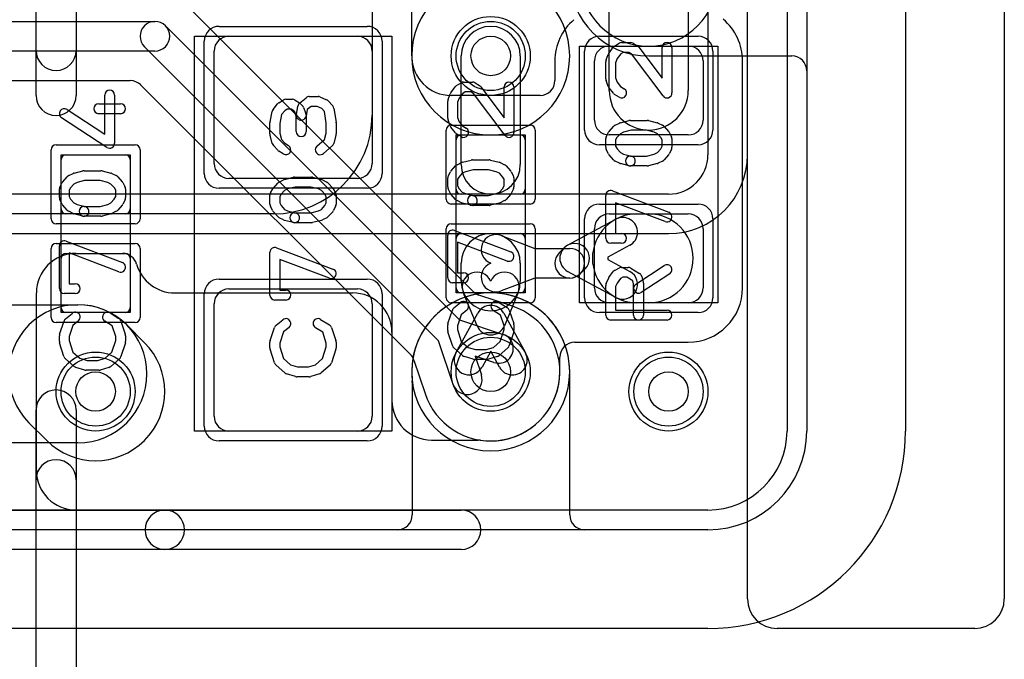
# Model space of a CAD drawing. Extents: x -1.1 to 39.1, y -7.5 to 26.
# Tile 28 of 44: x 33.5 to 38.5, y -0.2 to 3.1. Entities that reach past the tile are written whole.
import ezdxf

# ---------------------------------------------------------------- set-up
doc = ezdxf.new("R2010")
doc.units = 0
for name, color, linetype in [('Hole', 1, 'CONTINUOUS'), ('L1', 3, 'CONTINUOUS'), ('L2', 3, 'CONTINUOUS'), ('L3', 3, 'CONTINUOUS'), ('L4', 3, 'CONTINUOUS'), ('MetalMask-A', 176, 'CONTINUOUS'), ('Outline', 7, 'CONTINUOUS'), ('PartsArea-A', 111, 'CONTINUOUS'), ('PartsSilk-A', 221, 'CONTINUOUS'), ('Resist-A', 2, 'CONTINUOUS'), ('Resist-B', 2, 'CONTINUOUS'), ('Silk-A', 140, 'CONTINUOUS')]:
    doc.layers.add(name, color=color, linetype=linetype)

msp = doc.modelspace()

# ---------------------------------------------------------------- linework, layer by layer
at = {"layer": 'Hole'}
for centre in [(35.9, 2.9), (35.9, 1.3), (33.9, 1.2), (36.8, 1.2)]:
    msp.add_circle(centre, 0.1, dxfattribs=at)
at = {"layer": 'L1'}
for p, q in [((37.4, 14.5), (37.4, 1)), ((35.3, 6.55), (35.3, 2.6)), ((35.5, 2.9), (35.5, 6.475)), ((36.5, 2.725), (36.5, 3.3)), ((36.9, 3.3), (36.9, 2.725)), ((34.575, 3), (35.225, 3)), ((36.5, 2.95), (36.9, 2.95)), ((34.5, 2.355), (34.5, 2.925)), ((35.3, 2.925), (35.3, 2.355)), ((35.75, 2.35), (35.75, 2.9)), ((36.05, 2.9), (36.05, 2.35)), ((36.22496, 2.875), (36.22496, 2.775)), ((36.425, 2.575), (36.425, 2.875)), ((36.975, 2.875), (36.975, 2.575)), ((37.17504, 1.725), (37.17504, 2.87501)), ((36.14996, 2.7), (35.7, 2.7)), ((35.75, 2.5), (36.05, 2.5)), ((36.9, 2.5), (36.5, 2.5)), ((35.725, 2.225), (35.725, 2.475)), ((36.075, 2.475), (36.075, 2.225)), ((33.75, 2.4), (34.05, 2.4)), ((33.725, 2.125), (33.725, 2.375)), ((34.075, 2.375), (34.075, 2.125)), ((35.225, 2.28), (34.575, 2.28)), ((36.05, 2.2), (35.75, 2.2)), ((34.8, 2.1), (32.2, 2.1)), ((34.05, 2.1), (33.75, 2.1)), ((36.5, 2.1), (36.9, 2.1)), ((36.64, 2.1), (36.7, 2.1)), ((36.28929, 1.94095), (36.53286, 2.07285)), ((35.75, 2), (36.05, 2)), ((36.425, 1.725), (36.425, 2.025)), ((36.975, 2.025), (36.975, 1.725)), ((35.725, 1.725), (35.725, 1.975)), ((35.95358, 1.9901), (36.12384, 1.925)), ((36.075, 1.975), (36.075, 1.725)), ((33.75, 1.9), (34.05, 1.9)), ((33.80004, 1.9), (34.03545, 1.9)), ((36.12384, 1.925), (36.3, 1.925)), ((36.24697, 1.90303), (36.27197, 1.92803)), ((36.60428, 1.94095), (36.49275, 1.88055)), ((33.725, 1.625), (33.725, 1.875)), ((34.075, 1.875), (34.075, 1.625)), ((35.75, 1.75866), (35.75, 1.85)), ((36.05, 1.85), (36.05, 1.75866)), ((36.49275, 1.88055), (36.49275, 1.86945)), ((36.49275, 1.86945), (36.60428, 1.80905)), ((36.53286, 1.67715), (36.28929, 1.80905)), ((36.37803, 1.82197), (36.35303, 1.79697)), ((36.12384, 1.775), (35.95358, 1.7099)), ((36.3, 1.775), (36.12384, 1.775)), ((33.60004, 0.8), (33.60004, 1.7)), ((34.3, 1.7), (35.2, 1.7)), ((34.575, 1.72), (35.225, 1.72)), ((36.05, 1.7), (35.75, 1.7)), ((35.83065, 1.53321), (35.76131, 1.70151)), ((36.03869, 1.70151), (35.96935, 1.53321)), ((34.5, 1.075), (34.5, 1.645)), ((35.3, 1.645), (35.3, 1.075)), ((36.9, 1.65), (36.5, 1.65)), ((36.7, 1.65), (36.64, 1.65)), ((32.4, 1.64), (33.81, 1.64)), ((34.05, 1.6), (33.75, 1.6)), ((35.72427, 1.3955), (35.8341, 1.59759)), ((35.9659, 1.59759), (36.07573, 1.3955)), ((34.05749, 1.53749), (34.14749, 1.44749)), ((35.4, 1.5), (35.4, 1.15472)), ((36.32504, 1.44996), (36.9, 1.44996)), ((35.9, 1.40471), (35.85607, 1.32388)), ((35.94393, 1.32388), (35.9, 1.40471)), ((36.25004, 1.3), (36.25004, 1.37496)), ((33.65251, 0.95251), (33.56251, 1.04251)), ((35.225, 1), (34.575, 1)), ((35.6, 0.95472), (35.83657, 0.95472)), ((33.81, 0.94), (32.4, 0.94)), ((37, 0.6), (33.80004, 0.6))]:
    msp.add_line(p, q, dxfattribs=at)
for centre in [(35.9, 2.9), (35.9, 1.3), (33.9, 1.2), (36.8, 1.2)]:
    msp.add_circle(centre, 0.2, dxfattribs=at)
for centre, radius, start, end in [((33.1, 3.5), 0.5, -90, -20.14376), ((35.9, 2.9), 0.15, 0, 180), ((36.5, 2.875), 0.27504, 130.59429, 180), ((36.9, 2.87501), 0.27504, 0, 49.99252), ((34.575, 2.925), 0.075, 90, 180), ((35.225, 2.925), 0.075, 0, 90), ((36.5, 2.875), 0.075, 90, 180), ((36.9, 2.875), 0.075, 0, 90), ((35.7, 2.9), 0.2, 180, -90), ((36.14996, 2.775), 0.075, -90, 0), ((36.7, 2.725), 0.2, 180, 0), ((34.8, 2.6), 0.5, -90, 0), ((36.5, 2.575), 0.075, 180, -90), ((36.9, 2.575), 0.075, -90, 0), ((35.75, 2.475), 0.025, 90, 180), ((36.05, 2.475), 0.025, 0, 90), ((33.75, 2.375), 0.025, 90, 180), ((34.05, 2.375), 0.025, 0, 90), ((34.575, 2.355), 0.075, 180, -90), ((35.225, 2.355), 0.075, -90, 0), ((35.9, 2.35), 0.15, 180, 0), ((35.75, 2.225), 0.025, 180, -90), ((36.05, 2.225), 0.025, -90, 0), ((33.75, 2.125), 0.025, 180, -90), ((34.05, 2.125), 0.025, -90, 0), ((36.64, 1.875), 0.225, 90, -90), ((36.5, 2.025), 0.075, 90, 180), ((36.7, 1.875), 0.225, -90, 90), ((36.9, 2.025), 0.075, 0, 90), ((36.56857, 2.0069), 0.075, -61.56575, 118.43679), ((35.75, 1.975), 0.025, 90, 180), ((35.9, 1.85), 0.15, 0, 180), ((35.92679, 1.92005), 0.075, 69.07109, -110.93604), ((36.05, 1.975), 0.025, 0, 90), ((36.325, 1.875), 0.075, -45, 135), ((33.80004, 1.7), 0.2, 90, 180), ((33.75, 1.875), 0.025, 90, 180), ((34.03545, 1.82503), 0.07497, 15.82152, 90), ((34.05, 1.875), 0.025, 0, 90), ((36.3, 1.85), 0.075, 135, -45), ((36.325, 1.875), 0.075, 118.43425, -118.43425), ((36.3, 1.85), 0.075, -90, 90), ((34.3, 1.9), 0.2, -164.17777, -90), ((35.92679, 1.77995), 0.075, 110.93604, -69.07574), ((35.83066, 1.73008), 0.075, 22.40008, -157.60822), ((35.96934, 1.73008), 0.075, -22.39011, 157.59992), ((36.56857, 1.7431), 0.075, -118.43425, 61.56321), ((35.9, 1.75866), 0.15, 180, 0), ((34.575, 1.645), 0.075, 90, 180), ((35.2, 1.5), 0.2, 0, 90), ((35.225, 1.645), 0.075, 0, 90), ((35.75, 1.725), 0.025, 180, -90), ((36.05, 1.725), 0.025, -90, 0), ((36.5, 1.725), 0.075, 180, -90), ((36.9, 1.725), 0.27504, -90, 0), ((36.9, 1.725), 0.075, -90, 0), ((33.81, 1.29), 0.35, 45, -135), ((33.75, 1.625), 0.025, 180, -90), ((33.81, 1.29), 0.35, -90, 90), ((34.05, 1.625), 0.025, -90, 0), ((35.9, 1.56178), 0.075, 28.51962, 151.48038), ((35.9, 1.56178), 0.075, -157.60989, -22.39011), ((33.9, 1.2), 0.35, -135, 45), ((36.32504, 1.37496), 0.075, 90, 180), ((35.79017, 1.35969), 0.075, 151.48038, -28.52279), ((36.00983, 1.35969), 0.075, -151.48038, 28.52279), ((35.9, 1.3), 0.35004, -80.53714, 0), ((35.6, 1.15472), 0.2, 180, -90), ((34.575, 1.075), 0.075, 180, -90), ((35.225, 1.075), 0.075, -90, 0), ((37, 1), 0.4, -90, 0), ((35.83657, 0.87975), 0.07497, 81.41595, 90), ((35.9, 1.3), 0.35004, -98.58289, -80.63993), ((35.96912, 0.88065), 0.07497, 98.87806, 99.35804), ((33.80004, 0.8), 0.2, 180, -90)]:
    msp.add_arc(centre, radius, start, end, dxfattribs=at)
at = {"layer": 'L2'}
for p, q in [((36.7, 2.89996), (37.42499, 2.89996)), ((37.49996, 2.82499), (37.49996, 1)), ((36.30004, 0.57501), (36.30004, 1.3)), ((35.50305, 1.24589), (35.50305, 0.57501)), ((35.42808, 0.50004), (28.78119, 0.50004)), ((37, 0.50004), (36.37501, 0.50004))]:
    msp.add_line(p, q, dxfattribs=at)
for centre in [(35.9, 2.9), (33.9, 1.2), (36.8, 1.2)]:
    msp.add_circle(centre, 0.2, dxfattribs=at)
for centre, radius, start, end in [((36.7, 3.3), 0.40004, 90, -90), ((37.42499, 2.82499), 0.07497, 0, 90), ((35.9, 1.30001), 0.40004, -0.00143, -173.46052), ((35.42808, 1.24589), 0.07497, 0, 6.55625), ((37, 1), 0.49996, -90, 0), ((35.42808, 0.57501), 0.07497, -90, 0), ((36.37501, 0.57501), 0.07497, 180, -90)]:
    msp.add_arc(centre, radius, start, end, dxfattribs=at)
at = {"layer": 'L3'}
for p, q in [((37.49996, 19.5), (37.49996, 1)), ((36.99996, 3.69996), (36.99996, 2.4)), ((37.2, 2.4), (37.2, 3.69996)), ((36.79996, 2.2), (20.775, 2.2)), ((11.10002, 1.99996), (36.79996, 1.99996)), ((37, 0.50004), (28.78118, 0.50004))]:
    msp.add_line(p, q, dxfattribs=at)
for centre in [(33.9, 1.2), (36.8, 1.2)]:
    msp.add_circle(centre, 0.2, dxfattribs=at)
for centre, radius, start, end in [((35.9, 2.9), 0.40004, 90, -90), ((35.9, 2.9), 0.40004, -90, 90), ((36.79996, 2.4), 0.2, -90, 0), ((36.79996, 2.4), 0.40004, -90, 0), ((35.9, 1.3), 0.40004, 90, -90), ((35.9, 1.3), 0.40004, -90, 90), ((37, 1), 0.49996, -90, 0)]:
    msp.add_arc(centre, radius, start, end, dxfattribs=at)
at = {"layer": 'L4'}
for p, q in [((37.4, 19.5), (37.4, 1)), ((35.81116, 1.7071), (34.35913, 3.15913)), ((30.69766, 3.075), (34.2, 3.075)), ((34.25303, 3.05303), (35.74255, 1.56351)), ((35.63649, 1.45745), (34.14697, 2.94697)), ((34.2, 2.925), (30.69766, 2.925)), ((30.75068, 2.77496), (34.07571, 2.77496)), ((34.1293, 2.75244), (35.49291, 1.38883)), ((36.01, 1.63231), (35.8404, 1.68901)), ((35.74255, 1.56351), (35.96341, 1.48968)), ((35.71032, 1.23659), (35.63649, 1.45745)), ((35.511, 1.35959), (35.56775, 1.18983)), ((35.91585, 1.34742), (35.82081, 1.37919)), ((35.82081, 1.37919), (35.85258, 1.28415)), ((37, 0.6), (28.69349, 0.6))]:
    msp.add_line(p, q, dxfattribs=at)
for centre in [(35.9, 2.9), (35.9, 1.3), (33.9, 1.2), (36.8, 1.2)]:
    msp.add_circle(centre, 0.2, dxfattribs=at)
for centre, radius, start, end in [((36.7, 3.3), 0.35004, 90, -90), ((36.7, 3.3), 0.35004, -90, 90), ((34.2, 3), 0.075, 45, -135), ((34.2, 3), 0.075, -90, 90), ((34.07571, 2.69996), 0.075, 45.0054, 90), ((34.07629, 2.69943), 0.07497, 45, 45.60525), ((35.86417, 1.76011), 0.07497, -135, -108.4857), ((35.9, 1.3), 0.35004, -161.63079, 71.65512), ((36.03377, 1.70341), 0.07497, -108.4857, -108.34795), ((35.93963, 1.41855), 0.075, -108.48568, 71.51587), ((35.4399, 1.33582), 0.07497, 18.4857, 45), ((35.78145, 1.26037), 0.075, -161.51432, 18.48413), ((35.49665, 1.16606), 0.07497, 18.37211, 18.4857), ((37, 1), 0.4, -90, 0)]:
    msp.add_arc(centre, radius, start, end, dxfattribs=at)
at = {"layer": 'MetalMask-A'}
for p, q in [((34.575, 3), (35.225, 3)), ((36.5, 2.95), (36.9, 2.95)), ((34.5, 2.355), (34.5, 2.925)), ((35.3, 2.925), (35.3, 2.355)), ((36.425, 2.575), (36.425, 2.875)), ((36.975, 2.875), (36.975, 2.575)), ((35.75, 2.5), (36.05, 2.5)), ((36.9, 2.5), (36.5, 2.5)), ((35.725, 2.225), (35.725, 2.475)), ((36.075, 2.475), (36.075, 2.225)), ((33.75, 2.4), (34.05, 2.4)), ((33.725, 2.125), (33.725, 2.375)), ((34.075, 2.375), (34.075, 2.125)), ((35.225, 2.28), (34.575, 2.28)), ((36.05, 2.2), (35.75, 2.2)), ((34.05, 2.1), (33.75, 2.1)), ((36.5, 2.1), (36.9, 2.1)), ((35.75, 2), (36.05, 2)), ((36.425, 1.725), (36.425, 2.025)), ((36.975, 2.025), (36.975, 1.725)), ((35.725, 1.725), (35.725, 1.975)), ((36.075, 1.975), (36.075, 1.725)), ((33.75, 1.9), (34.05, 1.9)), ((33.725, 1.625), (33.725, 1.875)), ((34.075, 1.875), (34.075, 1.625)), ((34.575, 1.72), (35.225, 1.72)), ((36.05, 1.7), (35.75, 1.7)), ((34.5, 1.075), (34.5, 1.645)), ((35.3, 1.645), (35.3, 1.075)), ((36.9, 1.65), (36.5, 1.65)), ((34.05, 1.6), (33.75, 1.6)), ((35.225, 1), (34.575, 1))]:
    msp.add_line(p, q, dxfattribs=at)
for centre, radius, start, end in [((34.575, 2.925), 0.075, 90, 180), ((35.225, 2.925), 0.075, 0, 90), ((36.5, 2.875), 0.075, 90, 180), ((36.9, 2.875), 0.075, 0, 90), ((36.5, 2.575), 0.075, 180, -90), ((36.9, 2.575), 0.075, -90, 0), ((35.75, 2.475), 0.025, 90, 180), ((36.05, 2.475), 0.025, 0, 90), ((33.75, 2.375), 0.025, 90, 180), ((34.05, 2.375), 0.025, 0, 90), ((34.575, 2.355), 0.075, 180, -90), ((35.225, 2.355), 0.075, -90, 0), ((35.75, 2.225), 0.025, 180, -90), ((36.05, 2.225), 0.025, -90, 0), ((33.75, 2.125), 0.025, 180, -90), ((34.05, 2.125), 0.025, -90, 0), ((36.5, 2.025), 0.075, 90, 180), ((36.9, 2.025), 0.075, 0, 90), ((35.75, 1.975), 0.025, 90, 180), ((36.05, 1.975), 0.025, 0, 90), ((33.75, 1.875), 0.025, 90, 180), ((34.05, 1.875), 0.025, 0, 90), ((34.575, 1.645), 0.075, 90, 180), ((35.225, 1.645), 0.075, 0, 90), ((35.75, 1.725), 0.025, 180, -90), ((36.05, 1.725), 0.025, -90, 0), ((36.5, 1.725), 0.075, 180, -90), ((36.9, 1.725), 0.075, -90, 0), ((33.75, 1.625), 0.025, 180, -90), ((34.05, 1.625), 0.025, -90, 0), ((34.575, 1.075), 0.075, 180, -90), ((35.225, 1.075), 0.075, -90, 0)]:
    msp.add_arc(centre, radius, start, end, dxfattribs=at)
at = {"layer": 'Outline'}
for p, q in [((38, 19.5), (38, 1)), ((37, 0), (28.4, 0))]:
    msp.add_line(p, q, dxfattribs=at)
msp.add_arc((37, 1), 1, -90, 0, dxfattribs=at)
at = {"layer": 'PartsArea-A'}
for p, q in [((34.4, 1), (34.4, 3)), ((34.4, 3), (35.4, 3)), ((35.4, 3), (35.4, 1)), ((36.35, 1.65), (36.35, 2.95)), ((36.35, 2.95), (37.05, 2.95)), ((37.05, 2.95), (37.05, 1.65)), ((35.725, 1.7), (35.725, 2.5)), ((35.725, 2.5), (36.075, 2.5)), ((36.075, 2.5), (36.075, 1.7)), ((33.725, 1.6), (33.725, 2.4)), ((33.725, 2.4), (34.075, 2.4)), ((34.075, 2.4), (34.075, 1.6)), ((36.075, 1.7), (35.725, 1.7)), ((37.05, 1.65), (36.35, 1.65)), ((34.075, 1.6), (33.725, 1.6)), ((35.4, 1), (34.4, 1))]:
    msp.add_line(p, q, dxfattribs=at)
at = {"layer": 'PartsSilk-A'}
for p, q in [((33.5984, 2.92807), (33.5984, 8.57851)), ((33.8016, 8.57851), (33.8016, 2.92807)), ((36.4983, 2.91331), (36.52052, 2.94387)), ((36.52749, 2.95037), (36.54971, 2.96426)), ((36.56296, 2.96806), (36.60741, 2.96806)), ((36.62066, 2.96426), (36.64288, 2.95037)), ((36.64961, 2.9442), (36.76759, 2.78733)), ((36.76759, 2.78733), (36.76759, 2.94306)), ((36.81759, 2.94306), (36.81759, 2.7125)), ((36.4842, 2.88011), (36.49531, 2.90789)), ((36.55811, 2.91054), (36.54057, 2.88643)), ((36.57013, 2.91806), (36.55811, 2.91054)), ((36.60024, 2.91806), (36.57013, 2.91806)), ((36.61244, 2.91043), (36.60024, 2.91806)), ((36.77261, 2.69747), (36.61244, 2.91043)), ((36.48241, 2.78472), (36.48241, 2.87083)), ((36.54057, 2.88643), (36.53241, 2.86602)), ((36.53241, 2.86602), (36.53241, 2.78912)), ((35.6983, 2.71331), (35.72052, 2.74387)), ((35.72749, 2.75037), (35.74971, 2.76426)), ((35.76296, 2.76806), (35.80741, 2.76806)), ((35.82066, 2.76426), (35.84288, 2.75037)), ((35.84961, 2.7442), (35.96759, 2.58733)), ((35.96759, 2.58733), (35.96759, 2.74306)), ((36.01759, 2.74306), (36.01759, 2.5125)), ((36.49503, 2.74563), (36.48392, 2.77618)), ((36.53241, 2.78912), (36.54061, 2.76658)), ((36.54061, 2.76658), (36.5576, 2.74533)), ((36.5576, 2.74533), (36.57621, 2.7337)), ((33.9461, 2.50388), (33.9461, 2.70213)), ((33.9961, 2.70213), (33.9961, 2.45769)), ((34.98148, 2.69444), (35.02593, 2.69444)), ((35.03554, 2.69252), (35.06887, 2.67864)), ((35.6842, 2.68011), (35.69531, 2.70789)), ((35.75811, 2.71054), (35.74057, 2.68643)), ((35.77013, 2.71806), (35.75811, 2.71054)), ((35.80024, 2.71806), (35.77013, 2.71806)), ((35.81244, 2.71043), (35.80024, 2.71806)), ((35.97261, 2.49747), (35.81244, 2.71043)), ((36.52122, 2.71077), (36.499, 2.73855)), ((36.54971, 2.6913), (36.52749, 2.70519)), ((33.91554, 2.65769), (34.02665, 2.65769)), ((34.799, 2.62951), (34.82122, 2.65729)), ((34.82749, 2.66287), (34.84971, 2.67676)), ((34.86296, 2.68056), (34.8963, 2.68056)), ((34.90955, 2.67676), (34.93177, 2.66287)), ((34.91613, 2.60438), (34.92354, 2.64605)), ((34.93215, 2.66088), (34.96548, 2.68865)), ((34.9362, 2.65935), (34.94731, 2.64824)), ((34.99053, 2.64444), (34.97117, 2.62831)), ((35.02093, 2.64444), (34.99053, 2.64444)), ((35.04437, 2.63468), (35.02093, 2.64444)), ((35.07795, 2.67217), (35.10017, 2.64717)), ((35.68241, 2.58472), (35.68241, 2.67083)), ((35.74057, 2.68643), (35.73241, 2.66602)), ((35.73241, 2.66602), (35.73241, 2.58912)), ((33.75514, 2.62862), (33.9461, 2.50388)), ((34.02665, 2.60769), (33.91554, 2.60769)), ((34.78295, 2.56626), (34.79406, 2.61904)), ((34.84176, 2.60292), (34.83241, 2.55851)), ((34.8576, 2.62273), (34.84176, 2.60292)), ((34.87013, 2.63056), (34.8576, 2.62273)), ((34.88913, 2.63056), (34.87013, 2.63056)), ((34.90285, 2.62198), (34.88913, 2.63056)), ((34.90803, 2.6168), (34.90285, 2.62198)), ((34.91574, 2.5956), (34.90803, 2.6168)), ((34.91574, 2.51667), (34.91574, 2.5956)), ((34.95313, 2.6391), (34.96424, 2.60854)), ((34.97117, 2.62831), (34.96535, 2.59562)), ((34.96574, 2.6), (34.96574, 2.51667)), ((35.05795, 2.61941), (35.04437, 2.63468)), ((35.06759, 2.55912), (35.05795, 2.61941)), ((35.10617, 2.63451), (35.11728, 2.56506)), ((33.95743, 2.43676), (33.7278, 2.58676)), ((34.78241, 2.50556), (34.78241, 2.56111)), ((34.83241, 2.55851), (34.83241, 2.50884)), ((35.06759, 2.50884), (35.06759, 2.55912)), ((35.11759, 2.56111), (35.11759, 2.50556)), ((35.69503, 2.54563), (35.68392, 2.57618)), ((35.73241, 2.58912), (35.74061, 2.56658)), ((35.74061, 2.56658), (35.7576, 2.54533)), ((35.7576, 2.54533), (35.77621, 2.5337)), ((36.49983, 2.518), (36.52205, 2.543)), ((36.52956, 2.54875), (36.55178, 2.55986)), ((36.5569, 2.56175), (36.60135, 2.57286)), ((36.60741, 2.57361), (36.69259, 2.57361)), ((36.69865, 2.57286), (36.7431, 2.56175)), ((36.74822, 2.55986), (36.77044, 2.54875)), ((36.77795, 2.543), (36.80017, 2.518)), ((34.79436, 2.45745), (34.78325, 2.49912)), ((34.83241, 2.50884), (34.84115, 2.47606)), ((35.05929, 2.47769), (35.06759, 2.50884)), ((35.11675, 2.49912), (35.10564, 2.45745)), ((35.72122, 2.51077), (35.699, 2.53855)), ((35.74971, 2.4913), (35.72749, 2.50519)), ((36.4857, 2.49434), (36.49681, 2.51379)), ((36.55623, 2.50618), (36.53894, 2.48673)), ((36.57169, 2.51391), (36.55623, 2.50618)), ((36.61049, 2.52361), (36.57169, 2.51391)), ((36.68951, 2.52361), (36.61049, 2.52361)), ((36.72831, 2.51391), (36.68951, 2.52361)), ((36.74377, 2.50618), (36.72831, 2.51391)), ((36.76106, 2.48673), (36.74377, 2.50618)), ((36.80319, 2.51379), (36.8143, 2.49434)), ((34.82205, 2.42228), (34.79983, 2.44728)), ((34.84115, 2.47606), (34.85704, 2.45818)), ((34.85704, 2.45818), (34.87621, 2.4462)), ((35.02058, 2.44381), (35.05929, 2.47769)), ((35.09794, 2.44508), (35.0535, 2.40619)), ((36.48241, 2.4375), (36.48241, 2.48194)), ((36.53894, 2.48673), (36.53241, 2.4753)), ((36.53241, 2.4753), (36.53241, 2.4434)), ((36.53241, 2.4434), (36.5394, 2.42942)), ((36.7606, 2.42942), (36.76759, 2.4434)), ((36.76759, 2.4753), (36.76106, 2.48673)), ((36.76759, 2.4434), (36.76759, 2.4753)), ((36.81759, 2.48194), (36.81759, 2.4375)), ((34.84971, 2.4038), (34.82749, 2.41769)), ((36.49616, 2.4041), (36.48505, 2.42632)), ((36.52205, 2.37367), (36.49983, 2.39867)), ((36.5394, 2.42942), (36.55623, 2.41049)), ((36.55623, 2.41049), (36.57169, 2.40276)), ((36.57169, 2.40276), (36.61347, 2.39231)), ((36.60741, 2.39306), (36.68951, 2.39306)), ((36.68951, 2.39306), (36.72831, 2.40276)), ((36.72831, 2.40276), (36.74377, 2.41049)), ((36.74377, 2.41049), (36.7606, 2.42942)), ((36.80017, 2.39867), (36.77795, 2.37367)), ((36.81495, 2.42632), (36.80384, 2.4041)), ((35.69983, 2.318), (35.72205, 2.343)), ((35.72956, 2.34875), (35.75178, 2.35986)), ((35.7569, 2.36175), (35.80135, 2.37286)), ((35.80741, 2.37361), (35.89259, 2.37361)), ((35.89865, 2.37286), (35.9431, 2.36175)), ((35.94822, 2.35986), (35.97044, 2.34875)), ((35.97795, 2.343), (36.00017, 2.318)), ((36.55178, 2.35681), (36.52956, 2.36792)), ((36.60135, 2.34381), (36.5569, 2.35492)), ((36.69259, 2.34306), (36.60741, 2.34306)), ((36.7431, 2.35492), (36.69865, 2.34381)), ((36.77044, 2.36792), (36.74822, 2.35681)), ((33.76362, 2.29394), (33.78584, 2.30505)), ((33.79096, 2.30694), (33.83541, 2.31805)), ((33.84147, 2.3188), (33.92665, 2.3188)), ((33.93271, 2.31805), (33.97716, 2.30694)), ((33.98228, 2.30505), (34.0045, 2.29394)), ((35.6857, 2.29434), (35.69681, 2.31379)), ((35.75623, 2.30618), (35.73894, 2.28673)), ((35.77169, 2.31391), (35.75623, 2.30618)), ((35.81049, 2.32361), (35.77169, 2.31391)), ((35.88951, 2.32361), (35.81049, 2.32361)), ((35.92831, 2.31391), (35.88951, 2.32361)), ((35.94377, 2.30618), (35.92831, 2.31391)), ((35.96106, 2.28673), (35.94377, 2.30618)), ((36.00319, 2.31379), (36.0143, 2.29434)), ((33.71976, 2.23953), (33.73087, 2.25898)), ((33.73389, 2.26319), (33.75611, 2.28819)), ((33.79029, 2.25137), (33.773, 2.23192)), ((33.80575, 2.2591), (33.79029, 2.25137)), ((33.84455, 2.2688), (33.80575, 2.2591)), ((33.92357, 2.2688), (33.84455, 2.2688)), ((33.96237, 2.2591), (33.92357, 2.2688)), ((33.97783, 2.25137), (33.96237, 2.2591)), ((33.99512, 2.23192), (33.97783, 2.25137)), ((34.01201, 2.28819), (34.03423, 2.26319)), ((34.03725, 2.25898), (34.04836, 2.23953)), ((34.79983, 2.2305), (34.82205, 2.2555)), ((34.82956, 2.26125), (34.85178, 2.27236)), ((34.8569, 2.27425), (34.90135, 2.28536)), ((34.90741, 2.28611), (34.99259, 2.28611)), ((34.99865, 2.28536), (35.0431, 2.27425)), ((35.04822, 2.27236), (35.07044, 2.26125)), ((35.07795, 2.2555), (35.10017, 2.2305)), ((35.68241, 2.2375), (35.68241, 2.28194)), ((35.73894, 2.28673), (35.73241, 2.2753)), ((35.73241, 2.2753), (35.73241, 2.2434)), ((35.73241, 2.2434), (35.7394, 2.22942)), ((35.9606, 2.22942), (35.96759, 2.2434)), ((35.96759, 2.2753), (35.96106, 2.28673)), ((35.96759, 2.2434), (35.96759, 2.2753)), ((36.01759, 2.28194), (36.01759, 2.2375)), ((33.71647, 2.18269), (33.71647, 2.22713)), ((33.773, 2.23192), (33.76647, 2.22049)), ((33.76647, 2.22049), (33.76647, 2.18859)), ((34.00165, 2.22049), (33.99512, 2.23192)), ((34.00165, 2.18859), (34.00165, 2.22049)), ((34.05165, 2.22713), (34.05165, 2.18269)), ((34.78241, 2.15), (34.78241, 2.19444)), ((34.7857, 2.20684), (34.79681, 2.22629)), ((34.83894, 2.19923), (34.83241, 2.1878)), ((34.85623, 2.21868), (34.83894, 2.19923)), ((34.87169, 2.22641), (34.85623, 2.21868)), ((34.91049, 2.23611), (34.87169, 2.22641)), ((34.98951, 2.23611), (34.91049, 2.23611)), ((35.02831, 2.22641), (34.98951, 2.23611)), ((35.04377, 2.21868), (35.02831, 2.22641)), ((35.06106, 2.19923), (35.04377, 2.21868)), ((35.06759, 2.1878), (35.06106, 2.19923)), ((35.10319, 2.22629), (35.1143, 2.20684)), ((35.11759, 2.19444), (35.11759, 2.15)), ((35.69616, 2.2041), (35.68505, 2.22632)), ((35.72205, 2.17367), (35.69983, 2.19867)), ((35.7394, 2.22942), (35.75623, 2.21049)), ((35.75623, 2.21049), (35.77169, 2.20276)), ((35.77169, 2.20276), (35.81347, 2.19231)), ((35.88951, 2.19306), (35.92831, 2.20276)), ((35.92831, 2.20276), (35.94377, 2.21049)), ((35.94377, 2.21049), (35.9606, 2.22942)), ((36.00017, 2.19867), (35.97795, 2.17367)), ((36.01495, 2.22632), (36.00384, 2.2041)), ((36.51629, 2.21643), (36.80147, 2.10809)), ((33.73022, 2.14929), (33.71911, 2.17151)), ((33.75611, 2.11886), (33.73389, 2.14386)), ((33.76647, 2.18859), (33.77346, 2.17461)), ((33.77346, 2.17461), (33.79029, 2.15568)), ((33.79029, 2.15568), (33.80575, 2.14795)), ((33.80575, 2.14795), (33.84753, 2.1375)), ((33.92357, 2.13825), (33.96237, 2.14795)), ((33.96237, 2.14795), (33.97783, 2.15568)), ((33.97783, 2.15568), (33.99466, 2.17461)), ((33.99466, 2.17461), (34.00165, 2.18859)), ((34.03423, 2.14386), (34.01201, 2.11886)), ((34.04901, 2.17151), (34.0379, 2.14929)), ((34.83241, 2.1878), (34.83241, 2.1559)), ((34.83241, 2.1559), (34.8394, 2.14192)), ((35.0606, 2.14192), (35.06759, 2.1559)), ((35.06759, 2.1559), (35.06759, 2.1878)), ((35.75178, 2.15681), (35.72956, 2.16792)), ((35.80135, 2.14381), (35.7569, 2.15492)), ((35.80741, 2.19306), (35.88951, 2.19306)), ((35.9431, 2.15492), (35.89865, 2.14381)), ((35.97044, 2.16792), (35.94822, 2.15681)), ((36.48241, 1.97639), (36.48241, 2.19306)), ((36.78371, 2.06135), (36.53241, 2.15682)), ((36.53241, 2.15682), (36.53241, 2.00139)), ((33.78584, 2.102), (33.76362, 2.11311)), ((33.83541, 2.089), (33.79096, 2.10011)), ((33.84147, 2.13825), (33.92357, 2.13825)), ((33.97716, 2.10011), (33.93271, 2.089)), ((34.0045, 2.11311), (33.98228, 2.102)), ((34.79616, 2.1166), (34.78505, 2.13882)), ((34.82205, 2.08617), (34.79983, 2.11117)), ((34.8394, 2.14192), (34.85623, 2.12299)), ((34.85623, 2.12299), (34.87169, 2.11526)), ((34.87169, 2.11526), (34.91347, 2.10481)), ((34.90741, 2.10556), (34.98951, 2.10556)), ((34.98951, 2.10556), (35.02831, 2.11526)), ((35.02831, 2.11526), (35.04377, 2.12299)), ((35.04377, 2.12299), (35.0606, 2.14192)), ((35.10017, 2.11117), (35.07795, 2.08617)), ((35.11495, 2.13882), (35.10384, 2.1166)), ((35.89259, 2.14306), (35.80741, 2.14306)), ((33.92665, 2.08825), (33.84147, 2.08825)), ((34.85178, 2.06931), (34.82956, 2.08042)), ((34.90135, 2.05631), (34.8569, 2.06742)), ((34.99259, 2.05556), (34.90741, 2.05556)), ((35.0431, 2.06742), (34.99865, 2.05631)), ((35.07044, 2.08042), (35.04822, 2.06931)), ((35.71629, 2.01643), (36.00147, 1.90809)), ((36.53241, 2.00139), (36.56296, 2.00139)), ((33.75035, 1.96162), (34.03553, 1.85328)), ((35.68241, 1.77639), (35.68241, 1.99306)), ((35.98371, 1.86135), (35.73241, 1.95682)), ((35.73241, 1.95682), (35.73241, 1.80139)), ((36.56296, 1.95139), (36.50741, 1.95139)), ((33.71647, 1.72158), (33.71647, 1.93825)), ((34.01777, 1.80654), (33.76647, 1.90201)), ((33.76647, 1.90201), (33.76647, 1.74658)), ((34.78241, 1.68889), (34.78241, 1.90556)), ((34.81629, 1.92893), (35.10147, 1.82059)), ((35.08371, 1.77385), (34.83241, 1.86932)), ((34.83241, 1.86932), (34.83241, 1.71389)), ((35.73241, 1.80139), (35.76296, 1.80139)), ((36.4983, 1.7772), (36.52052, 1.80776)), ((36.52956, 1.81542), (36.55178, 1.82653)), ((36.56296, 1.82917), (36.5963, 1.82917)), ((36.60955, 1.82537), (36.65399, 1.79759)), ((36.63447, 1.74453), (36.77891, 1.83898)), ((36.80627, 1.79714), (36.66183, 1.70269)), ((33.76647, 1.74658), (33.79702, 1.74658)), ((35.76296, 1.75139), (35.70741, 1.75139)), ((36.48456, 1.74765), (36.49567, 1.77265)), ((36.54029, 1.74993), (36.53241, 1.7322)), ((36.55737, 1.77343), (36.54029, 1.74993)), ((36.56886, 1.77917), (36.55737, 1.77343)), ((36.58913, 1.77917), (36.56886, 1.77917)), ((36.61913, 1.76042), (36.58913, 1.77917)), ((36.62315, 1.74533), (36.61913, 1.76042)), ((36.62315, 1.5875), (36.62315, 1.74533)), ((36.6649, 1.78283), (36.67231, 1.75505)), ((36.67315, 1.74861), (36.67315, 1.5875)), ((33.79702, 1.69658), (33.74147, 1.69658)), ((34.83241, 1.71389), (34.86296, 1.71389)), ((36.48241, 1.5875), (36.48241, 1.7375)), ((36.53241, 1.7322), (36.53241, 1.6125)), ((34.86296, 1.66389), (34.80741, 1.66389)), ((35.71363, 1.62338), (35.74696, 1.65115)), ((35.93918, 1.65314), (35.98362, 1.62537)), ((33.74769, 1.56857), (33.78102, 1.59634)), ((33.97324, 1.59833), (34.01768, 1.57056)), ((35.68369, 1.5454), (35.70591, 1.61207)), ((35.77896, 1.61273), (35.7511, 1.58952)), ((35.9495, 1.58773), (35.91268, 1.61074)), ((35.99409, 1.61207), (36.01631, 1.5454)), ((36.53241, 1.6125), (36.79259, 1.6125)), ((33.71775, 1.49059), (33.73997, 1.55726)), ((33.81302, 1.55792), (33.78516, 1.53471)), ((33.98356, 1.53292), (33.94674, 1.55593)), ((34.02815, 1.55726), (34.05037, 1.49059)), ((34.81363, 1.53588), (34.84696, 1.56365)), ((35.03918, 1.56564), (35.08362, 1.53787)), ((35.7511, 1.58952), (35.73241, 1.53344)), ((35.96759, 1.53344), (35.9495, 1.58773)), ((36.79259, 1.5625), (36.50741, 1.5625)), ((33.78516, 1.53471), (33.76647, 1.47863)), ((34.00165, 1.47863), (33.98356, 1.53292)), ((34.78369, 1.4579), (34.80591, 1.52457)), ((34.8511, 1.50202), (34.83241, 1.44594)), ((34.87896, 1.52523), (34.8511, 1.50202)), ((35.0495, 1.50023), (35.01268, 1.52324)), ((35.06759, 1.44594), (35.0495, 1.50023)), ((35.09409, 1.52457), (35.11631, 1.4579)), ((35.68241, 1.50972), (35.68241, 1.5375)), ((35.70582, 1.43266), (35.6836, 1.5021)), ((35.73241, 1.53344), (35.73241, 1.51362)), ((35.73241, 1.51362), (35.75132, 1.45452)), ((35.94868, 1.45452), (35.96759, 1.51362)), ((35.96759, 1.51362), (35.96759, 1.53344)), ((36.0164, 1.5021), (35.99418, 1.43266)), ((36.01759, 1.5375), (36.01759, 1.50972)), ((33.71647, 1.45491), (33.71647, 1.48269)), ((33.73988, 1.37785), (33.71766, 1.44729)), ((33.76647, 1.47863), (33.76647, 1.45881)), ((33.76647, 1.45881), (33.78538, 1.39971)), ((33.98274, 1.39971), (34.00165, 1.45881)), ((34.00165, 1.45881), (34.00165, 1.47863)), ((34.05046, 1.44729), (34.02824, 1.37785)), ((34.05165, 1.48269), (34.05165, 1.45491)), ((34.78241, 1.42222), (34.78241, 1.45)), ((34.83241, 1.44594), (34.83241, 1.42612)), ((35.06759, 1.42612), (35.06759, 1.44594)), ((35.11759, 1.45), (35.11759, 1.42222)), ((35.75132, 1.45452), (35.78656, 1.42368)), ((35.91344, 1.42368), (35.94868, 1.45452)), ((33.78538, 1.39971), (33.82062, 1.36887)), ((33.9475, 1.36887), (33.98274, 1.39971)), ((34.80582, 1.34516), (34.7836, 1.4146)), ((34.83241, 1.42612), (34.85132, 1.36702)), ((35.04868, 1.36702), (35.06759, 1.42612)), ((35.1164, 1.4146), (35.09418, 1.34516)), ((35.75761, 1.38258), (35.71317, 1.42147)), ((35.78656, 1.42368), (35.82234, 1.4125)), ((35.82234, 1.4125), (35.87766, 1.4125)), ((35.87766, 1.4125), (35.91344, 1.42368)), ((35.98683, 1.42147), (35.94239, 1.38258)), ((33.79167, 1.32777), (33.74723, 1.36666)), ((33.82062, 1.36887), (33.8564, 1.35769)), ((33.8564, 1.35769), (33.91172, 1.35769)), ((33.91172, 1.35769), (33.9475, 1.36887)), ((34.02089, 1.36666), (33.97645, 1.32777)), ((34.85132, 1.36702), (34.88656, 1.33618)), ((35.01344, 1.33618), (35.04868, 1.36702)), ((35.81106, 1.36364), (35.76661, 1.37753)), ((35.88148, 1.3625), (35.81852, 1.3625)), ((35.93339, 1.37753), (35.88894, 1.36364)), ((33.84512, 1.30883), (33.80067, 1.32272)), ((33.91554, 1.30769), (33.85258, 1.30769)), ((33.96745, 1.32272), (33.923, 1.30883)), ((34.85761, 1.29508), (34.81317, 1.33397)), ((34.88656, 1.33618), (34.92234, 1.325)), ((34.92234, 1.325), (34.97766, 1.325)), ((34.97766, 1.325), (35.01344, 1.33618)), ((35.08683, 1.33397), (35.04239, 1.29508)), ((34.91106, 1.27614), (34.86661, 1.29003)), ((34.98148, 1.275), (34.91852, 1.275)), ((35.03339, 1.29003), (34.98894, 1.27614)), ((33.5984, -7), (33.5984, 1.10676)), ((33.8016, 1.10676), (33.8016, -7))]:
    msp.add_line(p, q, dxfattribs=at)
for centre, radius, start, end in [((36.54074, 2.92917), 0.025, 122.00538, 143.97932), ((36.56296, 2.94306), 0.025, 90, 122.01002), ((36.60741, 2.94306), 0.025, 57.99462, 90), ((36.62963, 2.92917), 0.025, 36.9524, 57.98998), ((36.79259, 2.94306), 0.025, 0, 180), ((33.7, 2.92807), 0.1016, 180, 0), ((36.51852, 2.89861), 0.025, 143.98274, 158.20215), ((36.50741, 2.87083), 0.025, 158.2071, 180), ((35.74074, 2.72917), 0.025, 122.00538, 143.97932), ((35.76296, 2.74306), 0.025, 90, 122.01002), ((35.80741, 2.74306), 0.025, 57.99462, 90), ((35.82963, 2.72917), 0.025, 36.9524, 57.98998), ((35.99259, 2.74306), 0.025, 0, 180), ((36.50741, 2.78472), 0.025, 180, -160.01539), ((36.51852, 2.75417), 0.025, -160.02081, -141.34522), ((33.9711, 2.70213), 0.025, 0, 180), ((34.98148, 2.66944), 0.025, 90, 129.8005), ((35.02593, 2.66944), 0.025, 67.39424, 90), ((35.71852, 2.69861), 0.025, 143.98274, 158.20215), ((36.54074, 2.72639), 0.025, -141.33303, -122.01002), ((36.56296, 2.7125), 0.025, -122.00538, 57.98998), ((36.79259, 2.7125), 0.025, -143.0476, 0), ((33.91554, 2.63269), 0.025, 90, -90), ((34.02665, 2.63269), 0.025, -90, 90), ((34.84074, 2.64167), 0.025, 122.00538, 141.34522), ((34.86296, 2.65556), 0.025, 90, 122.01002), ((34.8963, 2.65556), 0.025, 57.99462, 90), ((34.94815, 2.64167), 0.025, 129.7909, 169.91674), ((34.91852, 2.64167), 0.025, 45, 57.98998), ((34.92963, 2.63056), 0.025, 19.97136, 45), ((35.05926, 2.65556), 0.025, 41.62783, 67.39112), ((35.08148, 2.63056), 0.025, 9.08937, 41.63069), ((35.70741, 2.67083), 0.025, 158.2071, 180), ((33.74147, 2.60769), 0.025, 56.85026, -123.15356), ((34.81852, 2.61389), 0.025, 141.33303, 168.11298), ((34.94074, 2.6), 0.025, 169.90837, -10.08326), ((34.94074, 2.6), 0.025, 0, 19.97859), ((34.80741, 2.56111), 0.025, 168.11016, 180), ((35.09259, 2.56111), 0.025, 0, 9.08867), ((35.70741, 2.58472), 0.025, 180, -160.01539), ((35.71852, 2.55417), 0.025, -160.02081, -141.34522), ((36.54074, 2.52639), 0.025, 116.56505, 138.37217), ((36.56296, 2.5375), 0.025, 104.03068, 116.56505), ((36.60741, 2.54861), 0.025, 90, 104.03068), ((36.69259, 2.54861), 0.025, 75.96932, 90), ((36.73704, 2.5375), 0.025, 63.43495, 75.96932), ((36.75926, 2.52639), 0.025, 41.62783, 63.43495), ((34.80741, 2.50556), 0.025, 180, -165.07115), ((34.94074, 2.51667), 0.025, 180, 0), ((35.09259, 2.50556), 0.025, -14.92551, 0), ((35.74074, 2.52639), 0.025, -141.33303, -122.01002), ((35.76296, 2.5125), 0.025, -122.00538, 57.98998), ((35.99259, 2.5125), 0.025, -143.0476, 0), ((36.50741, 2.48194), 0.025, 150.26649, 180), ((36.51852, 2.50139), 0.025, 138.37217, 150.26649), ((36.78148, 2.50139), 0.025, 29.73351, 41.62783), ((36.79259, 2.48194), 0.025, 0, 29.73351), ((33.9711, 2.45769), 0.025, -123.14974, 0), ((34.81852, 2.46389), 0.025, -165.07449, -138.36931), ((34.86296, 2.425), 0.025, -122.00538, 57.98998), ((35.03704, 2.425), 0.025, 131.18808, -48.81042), ((35.08148, 2.46389), 0.025, -48.81192, -14.92885), ((34.84074, 2.43889), 0.025, -138.37217, -122.01002), ((36.50741, 2.4375), 0.025, 180, -153.43495), ((36.51852, 2.41528), 0.025, -153.43495, -138.37217), ((36.60741, 2.36806), 0.025, 90, -90), ((36.78148, 2.41528), 0.025, -41.62783, -26.56505), ((36.79259, 2.4375), 0.025, -26.56505, 0), ((35.74074, 2.32639), 0.025, 116.56505, 138.37217), ((35.76296, 2.3375), 0.025, 104.03068, 116.56505), ((35.80741, 2.34861), 0.025, 90, 104.03068), ((35.89259, 2.34861), 0.025, 75.96932, 90), ((35.93704, 2.3375), 0.025, 63.43495, 75.96932), ((35.95926, 2.32639), 0.025, 41.62783, 63.43495), ((36.54074, 2.39028), 0.025, -138.37217, -116.56505), ((36.56296, 2.37917), 0.025, -116.56505, -104.03068), ((36.60741, 2.36806), 0.025, -104.03068, 75.96679), ((36.69259, 2.36806), 0.025, -90, -75.96932), ((36.73704, 2.37917), 0.025, -75.96932, -63.43495), ((36.75926, 2.39028), 0.025, -63.43495, -41.62783), ((33.7748, 2.27158), 0.025, 116.56505, 138.37217), ((33.79702, 2.28269), 0.025, 104.03068, 116.56505), ((33.84147, 2.2938), 0.025, 90, 104.03068), ((33.92665, 2.2938), 0.025, 75.96932, 90), ((33.9711, 2.28269), 0.025, 63.43495, 75.96932), ((33.99332, 2.27158), 0.025, 41.62783, 63.43495), ((35.70741, 2.28194), 0.025, 150.26649, 180), ((35.71852, 2.30139), 0.025, 138.37217, 150.26649), ((35.98148, 2.30139), 0.025, 29.73351, 41.62783), ((35.99259, 2.28194), 0.025, 0, 29.73351), ((33.75258, 2.24658), 0.025, 138.37217, 150.26649), ((34.01554, 2.24658), 0.025, 29.73351, 41.62783), ((34.84074, 2.23889), 0.025, 116.56505, 138.37217), ((34.86296, 2.25), 0.025, 104.03068, 116.56505), ((34.90741, 2.26111), 0.025, 90, 104.03068), ((34.99259, 2.26111), 0.025, 75.96932, 90), ((35.03704, 2.25), 0.025, 63.43495, 75.96932), ((35.05926, 2.23889), 0.025, 41.62783, 63.43495), ((33.74147, 2.22713), 0.025, 150.26649, 180), ((34.02665, 2.22713), 0.025, 0, 29.73351), ((34.80741, 2.19444), 0.025, 150.26649, 180), ((34.81852, 2.21389), 0.025, 138.37217, 150.26649), ((35.08148, 2.21389), 0.025, 29.73351, 41.62783), ((35.09259, 2.19444), 0.025, 0, 29.73351), ((35.70741, 2.2375), 0.025, 180, -153.43495), ((35.71852, 2.21528), 0.025, -153.43495, -138.37217), ((35.98148, 2.21528), 0.025, -41.62783, -26.56505), ((35.99259, 2.2375), 0.025, -26.56505, 0), ((36.50741, 2.19306), 0.025, 69.19449, 180), ((33.74147, 2.18269), 0.025, 180, -153.43495), ((33.75258, 2.16047), 0.025, -153.43495, -138.37217), ((34.01554, 2.16047), 0.025, -41.62783, -26.56505), ((34.02665, 2.18269), 0.025, -26.56505, 0), ((34.80741, 2.15), 0.025, 180, -153.43495), ((35.09259, 2.15), 0.025, -26.56505, 0), ((35.74074, 2.19028), 0.025, -138.37217, -116.56505), ((35.76296, 2.17917), 0.025, -116.56505, -104.03068), ((35.80741, 2.16806), 0.025, 90, -90), ((35.80741, 2.16806), 0.025, -104.03068, 75.96679), ((35.89259, 2.16806), 0.025, -90, -75.96932), ((35.93704, 2.17917), 0.025, -75.96932, -63.43495), ((35.95926, 2.19028), 0.025, -63.43495, -41.62783), ((33.7748, 2.13547), 0.025, -138.37217, -116.56505), ((33.79702, 2.12436), 0.025, -116.56505, -104.03068), ((33.84147, 2.11325), 0.025, 90, -90), ((33.84147, 2.11325), 0.025, -104.03068, 75.96679), ((33.9711, 2.12436), 0.025, -75.96932, -63.43495), ((33.99332, 2.13547), 0.025, -63.43495, -41.62783), ((34.81852, 2.12778), 0.025, -153.43495, -138.37217), ((34.90741, 2.08056), 0.025, 90, -90), ((34.90741, 2.08056), 0.025, -104.03068, 75.96679), ((35.08148, 2.12778), 0.025, -41.62783, -26.56505), ((36.79259, 2.08472), 0.025, -110.80551, 69.19819), ((33.92665, 2.11325), 0.025, -90, -75.96932), ((34.84074, 2.10278), 0.025, -138.37217, -116.56505), ((34.86296, 2.09167), 0.025, -116.56505, -104.03068), ((34.99259, 2.08056), 0.025, -90, -75.96932), ((35.03704, 2.09167), 0.025, -75.96932, -63.43495), ((35.05926, 2.10278), 0.025, -63.43495, -41.62783), ((35.70741, 1.99306), 0.025, 69.19449, 180), ((36.56296, 1.97639), 0.025, -90, 90), ((33.74147, 1.93825), 0.025, 69.19449, 180), ((36.50741, 1.97639), 0.025, 180, -90), ((34.80741, 1.90556), 0.025, 69.19449, 180), ((35.99259, 1.88472), 0.025, -110.80551, 69.19819), ((34.02665, 1.82991), 0.025, -110.80551, 69.19819), ((35.09259, 1.79722), 0.025, -110.80551, 69.19819), ((35.76296, 1.77639), 0.025, -90, 90), ((36.54074, 1.79306), 0.025, 116.56505, 143.97932), ((36.56296, 1.80417), 0.025, 90, 116.56505), ((36.5963, 1.80417), 0.025, 57.99462, 90), ((36.64074, 1.77639), 0.025, 14.92551, 57.98998), ((36.79259, 1.81806), 0.025, -56.81854, 123.18086), ((33.79702, 1.72158), 0.025, -90, 90), ((35.70741, 1.77639), 0.025, 180, -90), ((36.50741, 1.7375), 0.025, 156.04915, 180), ((36.51852, 1.7625), 0.025, 143.98274, 156.03964), ((36.64815, 1.72361), 0.025, 123.18146, -56.81914), ((36.64815, 1.74861), 0.025, 0, 14.93527), ((33.74147, 1.72158), 0.025, 180, -90), ((34.86296, 1.68889), 0.025, -90, 90), ((34.80741, 1.68889), 0.025, 180, -90), ((35.76296, 1.63194), 0.025, -50.2091, 129.8005), ((35.92593, 1.63194), 0.025, 57.99462, -122.00075), ((33.79702, 1.57713), 0.025, -50.2091, 129.8005), ((33.95999, 1.57713), 0.025, 57.99462, -122.00075), ((35.72963, 1.60417), 0.025, 129.7909, 161.57954), ((35.97037, 1.60417), 0.025, 18.42046, 57.99462), ((36.79259, 1.5875), 0.025, -90, 90), ((33.76369, 1.54936), 0.025, 129.7909, 161.57954), ((34.00443, 1.54936), 0.025, 18.42046, 57.99462), ((34.86296, 1.54444), 0.025, -50.2091, 129.8005), ((35.02593, 1.54444), 0.025, 57.99462, -122.00075), ((35.70741, 1.5375), 0.025, 161.57954, 180), ((35.99259, 1.5375), 0.025, 0, 18.42046), ((36.50741, 1.5875), 0.025, 180, -90), ((36.64815, 1.5875), 0.025, 180, 0), ((34.82963, 1.51667), 0.025, 129.7909, 161.57954), ((35.07037, 1.51667), 0.025, 18.42046, 57.99462), ((35.70741, 1.50972), 0.025, 180, -162.25358), ((35.99259, 1.50972), 0.025, -17.74642, 0), ((33.74147, 1.48269), 0.025, 161.57954, 180), ((33.74147, 1.45491), 0.025, 180, -162.25358), ((34.02665, 1.48269), 0.025, 0, 18.42046), ((34.02665, 1.45491), 0.025, -17.74642, 0), ((34.80741, 1.45), 0.025, 161.57954, 180), ((35.09259, 1.45), 0.025, 0, 18.42046), ((34.80741, 1.42222), 0.025, 180, -162.25358), ((35.09259, 1.42222), 0.025, -17.74642, 0), ((35.72963, 1.44028), 0.025, -162.25358, -131.18808), ((35.97037, 1.44028), 0.025, -48.81192, -17.74642), ((33.76369, 1.38547), 0.025, -162.25358, -131.18808), ((34.00443, 1.38547), 0.025, -48.81192, -17.74642), ((35.77407, 1.40139), 0.025, -131.18808, -107.36223), ((35.81852, 1.3875), 0.025, -107.36223, -90), ((35.88148, 1.3875), 0.025, -90, -72.63777), ((35.92593, 1.40139), 0.025, -72.63777, -48.81192), ((33.80813, 1.34658), 0.025, -131.18808, -107.36223), ((33.85258, 1.33269), 0.025, -107.36223, -90), ((33.91554, 1.33269), 0.025, -90, -72.63777), ((33.95999, 1.34658), 0.025, -72.63777, -48.81192), ((34.82963, 1.35278), 0.025, -162.25358, -131.18808), ((35.07037, 1.35278), 0.025, -48.81192, -17.74642), ((34.87407, 1.31389), 0.025, -131.18808, -107.36223), ((34.91852, 1.3), 0.025, -107.36223, -90), ((34.98148, 1.3), 0.025, -90, -72.63777), ((35.02593, 1.31389), 0.025, -72.63777, -48.81192), ((33.7, 1.10676), 0.1016, 0, 180)]:
    msp.add_arc(centre, radius, start, end, dxfattribs=at)
at = {"layer": 'Resist-A'}
for p, q in [((34.525, 3.05), (35.275, 3.05)), ((36.45, 3), (36.95, 3)), ((34.45, 2.305), (34.45, 2.975)), ((35.35, 2.975), (35.35, 2.305)), ((36.375, 2.525), (36.375, 2.925)), ((37.025, 2.925), (37.025, 2.525)), ((35.7, 2.55), (36.1, 2.55)), ((35.675, 2.175), (35.675, 2.525)), ((36.125, 2.525), (36.125, 2.175)), ((33.7, 2.45), (34.1, 2.45)), ((36.95, 2.45), (36.45, 2.45)), ((33.675, 2.075), (33.675, 2.425)), ((34.125, 2.425), (34.125, 2.075)), ((35.275, 2.23), (34.525, 2.23)), ((36.1, 2.15), (35.7, 2.15)), ((36.45, 2.15), (36.95, 2.15)), ((34.1, 2.05), (33.7, 2.05)), ((35.7, 2.05), (36.1, 2.05)), ((36.375, 1.675), (36.375, 2.075)), ((37.025, 2.075), (37.025, 1.675)), ((35.675, 1.675), (35.675, 2.025)), ((36.125, 2.025), (36.125, 1.675)), ((33.7, 1.95), (34.1, 1.95)), ((33.675, 1.575), (33.675, 1.925)), ((34.125, 1.925), (34.125, 1.575)), ((34.525, 1.77), (35.275, 1.77)), ((34.45, 1.025), (34.45, 1.695)), ((35.35, 1.695), (35.35, 1.025)), ((36.1, 1.65), (35.7, 1.65)), ((36.95, 1.6), (36.45, 1.6)), ((34.1, 1.55), (33.7, 1.55)), ((35.275, 0.95), (34.525, 0.95))]:
    msp.add_line(p, q, dxfattribs=at)
for centre in [(35.9, 2.9), (35.9, 1.3), (33.9, 1.2), (36.8, 1.2)]:
    msp.add_circle(centre, 0.175, dxfattribs=at)
for centre, radius, start, end in [((34.525, 2.975), 0.075, 90, 180), ((35.275, 2.975), 0.075, 0, 90), ((36.45, 2.925), 0.075, 90, 180), ((36.95, 2.925), 0.075, 0, 90), ((35.7, 2.525), 0.025, 90, 180), ((36.1, 2.525), 0.025, 0, 90), ((36.45, 2.525), 0.075, 180, -90), ((36.95, 2.525), 0.075, -90, 0), ((33.7, 2.425), 0.025, 90, 180), ((34.1, 2.425), 0.025, 0, 90), ((34.525, 2.305), 0.075, 180, -90), ((35.275, 2.305), 0.075, -90, 0), ((35.7, 2.175), 0.025, 180, -90), ((36.1, 2.175), 0.025, -90, 0), ((36.45, 2.075), 0.075, 90, 180), ((36.95, 2.075), 0.075, 0, 90), ((33.7, 2.075), 0.025, 180, -90), ((34.1, 2.075), 0.025, -90, 0), ((35.7, 2.025), 0.025, 90, 180), ((36.1, 2.025), 0.025, 0, 90), ((33.7, 1.925), 0.025, 90, 180), ((34.1, 1.925), 0.025, 0, 90), ((34.525, 1.695), 0.075, 90, 180), ((35.275, 1.695), 0.075, 0, 90), ((35.7, 1.675), 0.025, 180, -90), ((36.1, 1.675), 0.025, -90, 0), ((36.45, 1.675), 0.075, 180, -90), ((36.95, 1.675), 0.075, -90, 0), ((33.7, 1.575), 0.025, 180, -90), ((34.1, 1.575), 0.025, -90, 0), ((34.525, 1.025), 0.075, 180, -90), ((35.275, 1.025), 0.075, -90, 0)]:
    msp.add_arc(centre, radius, start, end, dxfattribs=at)
at = {"layer": 'Resist-B'}
for centre in [(35.9, 2.9), (35.9, 1.3), (33.9, 1.2), (36.8, 1.2)]:
    msp.add_circle(centre, 0.175, dxfattribs=at)
at = {"layer": 'Silk-A'}
for p, q in [((38.5, 20.35), (38.5, 0.15)), ((37.2, 0.15), (37.2, 9.7)), ((33.5984, 2.7), (33.5984, 3.19746)), ((33.8016, 3.19746), (33.8016, 2.7)), ((33.5984, -7), (33.5984, 0.75348)), ((33.8016, 0.75348), (33.8016, -7)), ((33.25, 0.6), (34.25, 0.6)), ((34.25, 0.6), (35.75, 0.6)), ((34.25, 0.4), (33.25, 0.4)), ((35.75, 0.4), (34.25, 0.4)), ((38.35, 0), (37.35, 0))]:
    msp.add_line(p, q, dxfattribs=at)
for centre, radius, start, end in [((33.7, 2.7), 0.1016, 180, 0), ((33.7, 0.75348), 0.1016, 0, 180), ((34.25, 0.5), 0.1, 90, -90), ((34.25, 0.5), 0.1, -90, 90), ((35.75, 0.5), 0.1, -90, 90), ((37.35, 0.15), 0.15, 180, -90), ((38.35, 0.15), 0.15, -90, 0)]:
    msp.add_arc(centre, radius, start, end, dxfattribs=at)

doc.saveas('drawing.dxf')
